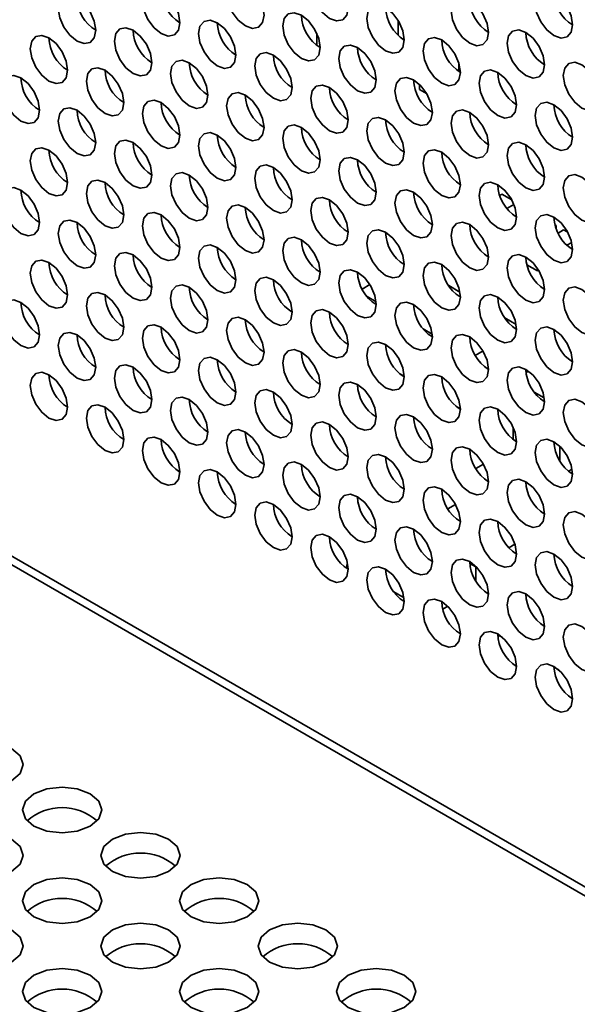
# Model space of a CAD drawing. Header units: millimetres. Extents: x 2 to 1120, y -2 to 861.
# Tile 182 of 226: x 869 to 876, y 692 to 704. Entities that reach past the tile are written whole.
import ezdxf

# ---------------------------------------------------------------- set-up
doc = ezdxf.new("R2010")
doc.units = ezdxf.units.MM

msp = doc.modelspace()

# ---------------------------------------------------------------- linework, layer by layer
at = {"color": 7, "linetype": 'Continuous', "lineweight": 35}
for p, q in [((754.1682, 763.2889), (982.9267, 631.2295)), ((983.0933, 631.246), (754.3348, 763.3054)), ((873.773, 703.7296), (873.773, 703.9165)), ((872.7476, 703.7544), (872.7476, 703.603)), ((874.539, 703.3788), (874.539, 703.273)), ((874.044, 703.0458), (874.044, 703.1081)), ((874.1325, 702.9948), (874.044, 703.0458)), ((875.0811, 701.7258), (875.054, 701.7102)), ((875.0811, 701.7258), (875.2045, 701.6546)), ((875.2321, 701.5953), (875.1449, 701.545)), ((875.7497, 701.3399), (875.7646, 701.3312)), ((875.7646, 701.3312), (875.7538, 701.325)), ((875.7646, 701.3312), (875.7646, 701.2921)), ((875.8589, 701.2768), (875.7888, 701.2363)), ((875.8589, 701.2768), (875.9116, 701.2464)), ((875.9611, 701.1181), (875.9009, 701.0833)), ((875.5289, 700.7597), (875.3961, 700.8364)), ((875.5289, 700.7912), (875.5289, 700.7597)), ((875.5289, 700.7597), (875.5436, 700.7682)), ((873.4161, 700.5875), (873.3192, 700.5316)), ((874.4107, 700.575), (874.5521, 700.4934)), ((873.3813, 700.4372), (873.4952, 700.3715)), ((875.1178, 700.1668), (875.2593, 700.0852)), ((874.0884, 700.029), (874.2023, 699.9633)), ((874.8425, 699.7509), (874.7448, 699.6945)), ((873.8506, 699.4314), (873.7943, 699.4639)), ((875.4161, 699.4969), (875.3852, 699.4791)), ((875.4874, 699.2323), (875.6151, 699.1586)), ((874.5577, 699.0232), (874.5014, 699.0557)), ((875.2225, 698.636), (875.2225, 698.7874)), ((875.8118, 698.5493), (875.8118, 698.364)), ((874.8483, 698.3253), (874.7509, 698.269)), ((875.9193, 698.2361), (875.9661, 698.2631)), ((874.4975, 697.8166), (874.4003, 697.7605)), ((875.2442, 697.3155), (875.1681, 697.2716)), ((874.6765, 697.074), (874.7511, 697.0309)), ((873.1402, 697.049), (873.1248, 697.0579)), ((873.1248, 697.0579), (873.1248, 697.0127)), ((874.7561, 697.0337), (874.7511, 697.0309)), ((874.7511, 697.0309), (874.7511, 696.8533)), ((873.8473, 696.6408), (873.7195, 696.7146)), ((874.3982, 696.5344), (874.3347, 696.4978)), ((875.0294, 696.1757), (875.089, 696.1413)), ((875.0294, 696.1756), (875.0891, 696.1412)), ((875.7365, 695.7675), (875.7961, 695.7331)), ((875.7365, 695.7674), (875.7962, 695.733))]:
    msp.add_line(p, q, dxfattribs=at)
at = {"color": 7, "linetype": 'Continuous', "lineweight": 35, "flags": 128}
for points in [[(873.1436, 704.0777), (873.1257, 704.1922), (873.0746, 704.31), (872.9981, 704.4132), (872.9079, 704.4859), (872.8177, 704.5173), (872.7413, 704.5024), (872.6902, 704.4436), (872.6722, 704.3498), (872.6902, 704.2353), (872.7413, 704.1175), (872.8177, 704.0144), (872.9079, 703.9416), (872.9981, 703.9102), (873.0746, 703.9251), (873.1257, 703.9839), (873.1436, 704.0777)], [(872.083, 703.9823), (872.065, 704.0969), (872.0139, 704.2147), (871.9375, 704.3178), (871.8473, 704.3906), (871.7571, 704.4219), (871.6806, 704.4071), (871.6295, 704.3483), (871.6116, 704.2545), (871.6295, 704.14), (871.6806, 704.0222), (871.7571, 703.919), (871.8473, 703.8462), (871.9375, 703.8149), (872.0139, 703.8297), (872.065, 703.8885), (872.083, 703.9823)], [(871.0223, 703.887), (871.0044, 704.0015), (870.9533, 704.1193), (870.8768, 704.2224), (870.7866, 704.2952), (870.6964, 704.3266), (870.6199, 704.3117), (870.5688, 704.2529), (870.5509, 704.1591), (870.5688, 704.0446), (870.6199, 703.9268), (870.6964, 703.8237), (870.7866, 703.7509), (870.8768, 703.7195), (870.9533, 703.7344), (871.0044, 703.7932), (871.0223, 703.887)], [(875.9721, 703.8602), (875.9541, 703.9747), (875.903, 704.0925), (875.8266, 704.1957), (875.7364, 704.2685), (875.6462, 704.2998), (875.5697, 704.285), (875.5186, 704.2262), (875.5006, 704.1324), (875.5186, 704.0178), (875.5697, 703.9), (875.6462, 703.7969), (875.7364, 703.7241), (875.8266, 703.6928), (875.903, 703.7076), (875.9541, 703.7664), (875.9721, 703.8602)], [(869.9616, 703.7916), (869.9437, 703.9061), (869.8926, 704.0239), (869.8161, 704.1271), (869.7259, 704.1999), (869.6357, 704.2312), (869.5593, 704.2164), (869.5082, 704.1575), (869.4902, 704.0637), (869.5082, 703.9492), (869.5593, 703.8314), (869.6357, 703.7283), (869.7259, 703.6555), (869.8161, 703.6241), (869.8926, 703.639), (869.9437, 703.6978), (869.9616, 703.7916)], [(874.9114, 703.7649), (874.8935, 703.8794), (874.8424, 703.9972), (874.7659, 704.1003), (874.6757, 704.1731), (874.5855, 704.2045), (874.509, 704.1896), (874.4579, 704.1308), (874.44, 704.037), (874.4579, 703.9225), (874.509, 703.8047), (874.5855, 703.7015), (874.6757, 703.6287), (874.7659, 703.5974), (874.8424, 703.6123), (874.8935, 703.6711), (874.9114, 703.7649)], [(873.8507, 703.6695), (873.8328, 703.784), (873.7817, 703.9018), (873.7052, 704.005), (873.615, 704.0777), (873.5248, 704.1091), (873.4484, 704.0942), (873.3973, 704.0354), (873.3793, 703.9416), (873.3973, 703.8271), (873.4484, 703.7093), (873.5248, 703.6062), (873.615, 703.5334), (873.7052, 703.502), (873.7817, 703.5169), (873.8328, 703.5757), (873.8507, 703.6695)], [(871.7294, 703.4788), (871.7115, 703.5933), (871.6604, 703.7111), (871.5839, 703.8142), (871.4937, 703.887), (871.4035, 703.9184), (871.327, 703.9035), (871.2759, 703.8447), (871.258, 703.7509), (871.2759, 703.6364), (871.327, 703.5186), (871.4035, 703.4154), (871.4937, 703.3427), (871.5839, 703.3113), (871.6604, 703.3262), (871.7115, 703.385), (871.7294, 703.4788)], [(872.7901, 703.5741), (872.7721, 703.6886), (872.721, 703.8064), (872.6446, 703.9096), (872.5544, 703.9824), (872.4642, 704.0137), (872.3877, 703.9989), (872.3366, 703.9401), (872.3187, 703.8463), (872.3366, 703.7318), (872.3877, 703.614), (872.4642, 703.5108), (872.5544, 703.438), (872.6446, 703.4067), (872.721, 703.4215), (872.7721, 703.4803), (872.7901, 703.5741)], [(870.6688, 703.3834), (870.6508, 703.4979), (870.5997, 703.6157), (870.5232, 703.7189), (870.4331, 703.7917), (870.3429, 703.823), (870.2664, 703.8082), (870.2153, 703.7493), (870.1973, 703.6555), (870.2153, 703.541), (870.2664, 703.4232), (870.3429, 703.3201), (870.4331, 703.2473), (870.5232, 703.2159), (870.5997, 703.2308), (870.6508, 703.2896), (870.6688, 703.3834)], [(875.6185, 703.3567), (875.6006, 703.4712), (875.5495, 703.589), (875.473, 703.6921), (875.3828, 703.7649), (875.2926, 703.7963), (875.2161, 703.7814), (875.165, 703.7226), (875.1471, 703.6288), (875.165, 703.5143), (875.2161, 703.3965), (875.2926, 703.2933), (875.3828, 703.2205), (875.473, 703.1892), (875.5495, 703.204), (875.6006, 703.2629), (875.6185, 703.3567)], [(869.6081, 703.288), (869.5902, 703.4026), (869.5391, 703.5204), (869.4626, 703.6235), (869.3724, 703.6963), (869.2822, 703.7276), (869.2057, 703.7128), (869.1546, 703.654), (869.1367, 703.5602), (869.1546, 703.4457), (869.2057, 703.3279), (869.2822, 703.2247), (869.3724, 703.1519), (869.4626, 703.1206), (869.5391, 703.1354), (869.5902, 703.1942), (869.6081, 703.288)], [(874.5578, 703.2613), (874.5399, 703.3758), (874.4888, 703.4936), (874.4123, 703.5968), (874.3221, 703.6695), (874.2319, 703.7009), (874.1555, 703.686), (874.1044, 703.6272), (874.0864, 703.5334), (874.1044, 703.4189), (874.1555, 703.3011), (874.2319, 703.198), (874.3221, 703.1252), (874.4123, 703.0938), (874.4888, 703.1087), (874.5399, 703.1675), (874.5578, 703.2613)], [(873.4972, 703.1659), (873.4792, 703.2804), (873.4281, 703.3982), (873.3517, 703.5014), (873.2615, 703.5742), (873.1713, 703.6055), (873.0948, 703.5907), (873.0437, 703.5319), (873.0258, 703.4381), (873.0437, 703.3235), (873.0948, 703.2058), (873.1713, 703.1026), (873.2615, 703.0298), (873.3517, 702.9985), (873.4281, 703.0133), (873.4792, 703.0721), (873.4972, 703.1659)], [(871.3759, 702.9752), (871.3579, 703.0897), (871.3068, 703.2075), (871.2304, 703.3107), (871.1402, 703.3835), (871.05, 703.4148), (870.9735, 703.3999), (870.9224, 703.3411), (870.9045, 703.2473), (870.9224, 703.1328), (870.9735, 703.015), (871.05, 702.9119), (871.1402, 702.8391), (871.2304, 702.8077), (871.3068, 702.8226), (871.3579, 702.8814), (871.3759, 702.9752)], [(872.4365, 703.0706), (872.4186, 703.1851), (872.3675, 703.3029), (872.291, 703.406), (872.2008, 703.4788), (872.1106, 703.5102), (872.0342, 703.4953), (871.9831, 703.4365), (871.9651, 703.3427), (871.9831, 703.2282), (872.0342, 703.1104), (872.1106, 703.0072), (872.2008, 702.9345), (872.291, 702.9031), (872.3675, 702.918), (872.4186, 702.9768), (872.4365, 703.0706)], [(870.3152, 702.8798), (870.2973, 702.9944), (870.2462, 703.1122), (870.1697, 703.2153), (870.0795, 703.2881), (869.9893, 703.3194), (869.9128, 703.3046), (869.8617, 703.2458), (869.8438, 703.152), (869.8617, 703.0375), (869.9128, 702.9197), (869.9893, 702.8165), (870.0795, 702.7437), (870.1697, 702.7124), (870.2462, 702.7272), (870.2973, 702.786), (870.3152, 702.8798)], [(875.2649, 702.8531), (875.247, 702.9676), (875.1959, 703.0854), (875.1194, 703.1885), (875.0292, 703.2613), (874.939, 703.2927), (874.8626, 703.2778), (874.8115, 703.219), (874.7935, 703.1252), (874.8115, 703.0107), (874.8626, 702.8929), (874.939, 702.7898), (875.0292, 702.717), (875.1194, 702.6856), (875.1959, 702.7005), (875.247, 702.7593), (875.2649, 702.8531)], [(876.3256, 702.9484), (876.3077, 703.063), (876.2566, 703.1808), (876.1801, 703.2839), (876.0899, 703.3567), (875.9997, 703.3881), (875.9232, 703.3732), (875.8721, 703.3144), (875.8542, 703.2206), (875.8721, 703.1061), (875.9232, 702.9883), (875.9997, 702.8851), (876.0899, 702.8123), (876.1801, 702.781), (876.2566, 702.7958), (876.3077, 702.8546), (876.3256, 702.9484)], [(869.2545, 702.7845), (869.2366, 702.899), (869.1855, 703.0168), (869.109, 703.1199), (869.0188, 703.1927), (868.9286, 703.2241), (868.8522, 703.2092), (868.8011, 703.1504), (868.7831, 703.0566), (868.8011, 702.9421), (868.8522, 702.8243), (868.9286, 702.7212), (869.0188, 702.6484), (869.109, 702.617), (869.1855, 702.6319), (869.2366, 702.6907), (869.2545, 702.7845)], [(874.2043, 702.7577), (874.1863, 702.8722), (874.1353, 702.99), (874.0588, 703.0932), (873.9686, 703.166), (873.8784, 703.1973), (873.8019, 703.1825), (873.7508, 703.1237), (873.7329, 703.0299), (873.7508, 702.9153), (873.8019, 702.7975), (873.8784, 702.6944), (873.9686, 702.6216), (874.0588, 702.5903), (874.1353, 702.6051), (874.1863, 702.6639), (874.2043, 702.7577)], [(873.1436, 702.6624), (873.1257, 702.7769), (873.0746, 702.8947), (872.9981, 702.9978), (872.9079, 703.0706), (872.8177, 703.102), (872.7413, 703.0871), (872.6902, 703.0283), (872.6722, 702.9345), (872.6902, 702.82), (872.7413, 702.7022), (872.8177, 702.599), (872.9079, 702.5262), (872.9981, 702.4949), (873.0746, 702.5098), (873.1257, 702.5686), (873.1436, 702.6624)], [(871.0223, 702.4716), (871.0044, 702.5862), (870.9533, 702.704), (870.8768, 702.8071), (870.7866, 702.8799), (870.6964, 702.9112), (870.6199, 702.8964), (870.5688, 702.8376), (870.5509, 702.7438), (870.5688, 702.6293), (870.6199, 702.5115), (870.6964, 702.4083), (870.7866, 702.3355), (870.8768, 702.3042), (870.9533, 702.319), (871.0044, 702.3778), (871.0223, 702.4716)], [(872.083, 702.567), (872.065, 702.6815), (872.0139, 702.7993), (871.9375, 702.9025), (871.8473, 702.9752), (871.7571, 703.0066), (871.6806, 702.9917), (871.6295, 702.9329), (871.6116, 702.8391), (871.6295, 702.7246), (871.6806, 702.6068), (871.7571, 702.5037), (871.8473, 702.4309), (871.9375, 702.3995), (872.0139, 702.4144), (872.065, 702.4732), (872.083, 702.567)], [(869.9616, 702.3763), (869.9437, 702.4908), (869.8926, 702.6086), (869.8161, 702.7117), (869.7259, 702.7845), (869.6357, 702.8159), (869.5593, 702.801), (869.5082, 702.7422), (869.4902, 702.6484), (869.5082, 702.5339), (869.5593, 702.4161), (869.6357, 702.313), (869.7259, 702.2402), (869.8161, 702.2088), (869.8926, 702.2237), (869.9437, 702.2825), (869.9616, 702.3763)], [(874.9114, 702.3495), (874.8935, 702.464), (874.8424, 702.5818), (874.7659, 702.685), (874.6757, 702.7578), (874.5855, 702.7891), (874.509, 702.7743), (874.4579, 702.7155), (874.44, 702.6217), (874.4579, 702.5071), (874.509, 702.3893), (874.5855, 702.2862), (874.6757, 702.2134), (874.7659, 702.1821), (874.8424, 702.1969), (874.8935, 702.2557), (874.9114, 702.3495)], [(875.9721, 702.4449), (875.9541, 702.5594), (875.903, 702.6772), (875.8266, 702.7803), (875.7364, 702.8531), (875.6462, 702.8845), (875.5697, 702.8696), (875.5186, 702.8108), (875.5006, 702.717), (875.5186, 702.6025), (875.5697, 702.4847), (875.6462, 702.3816), (875.7364, 702.3088), (875.8266, 702.2774), (875.903, 702.2923), (875.9541, 702.3511), (875.9721, 702.4449)], [(873.8507, 702.2542), (873.8328, 702.3687), (873.7817, 702.4865), (873.7052, 702.5896), (873.615, 702.6624), (873.5248, 702.6938), (873.4484, 702.6789), (873.3973, 702.6201), (873.3793, 702.5263), (873.3973, 702.4118), (873.4484, 702.294), (873.5248, 702.1908), (873.615, 702.118), (873.7052, 702.0867), (873.7817, 702.1016), (873.8328, 702.1604), (873.8507, 702.2542)], [(872.7901, 702.1588), (872.7721, 702.2733), (872.721, 702.3911), (872.6446, 702.4943), (872.5544, 702.567), (872.4642, 702.5984), (872.3877, 702.5835), (872.3366, 702.5247), (872.3187, 702.4309), (872.3366, 702.3164), (872.3877, 702.1986), (872.4642, 702.0955), (872.5544, 702.0227), (872.6446, 701.9913), (872.721, 702.0062), (872.7721, 702.065), (872.7901, 702.1588)], [(870.6688, 701.9681), (870.6508, 702.0826), (870.5997, 702.2004), (870.5232, 702.3035), (870.4331, 702.3763), (870.3429, 702.4077), (870.2664, 702.3928), (870.2153, 702.334), (870.1973, 702.2402), (870.2153, 702.1257), (870.2664, 702.0079), (870.3429, 701.9047), (870.4331, 701.832), (870.5232, 701.8006), (870.5997, 701.8155), (870.6508, 701.8743), (870.6688, 701.9681)], [(871.7294, 702.0634), (871.7115, 702.1779), (871.6604, 702.2957), (871.5839, 702.3989), (871.4937, 702.4717), (871.4035, 702.503), (871.327, 702.4882), (871.2759, 702.4294), (871.258, 702.3356), (871.2759, 702.2211), (871.327, 702.1033), (871.4035, 702.0001), (871.4937, 701.9273), (871.5839, 701.896), (871.6604, 701.9108), (871.7115, 701.9696), (871.7294, 702.0634)], [(869.6081, 701.8727), (869.5902, 701.9872), (869.5391, 702.105), (869.4626, 702.2082), (869.3724, 702.281), (869.2822, 702.3123), (869.2057, 702.2975), (869.1546, 702.2386), (869.1367, 702.1448), (869.1546, 702.0303), (869.2057, 701.9125), (869.2822, 701.8094), (869.3724, 701.7366), (869.4626, 701.7052), (869.5391, 701.7201), (869.5902, 701.7789), (869.6081, 701.8727)], [(874.5578, 701.846), (874.5399, 701.9605), (874.4888, 702.0783), (874.4123, 702.1814), (874.3221, 702.2542), (874.2319, 702.2856), (874.1555, 702.2707), (874.1044, 702.2119), (874.0864, 702.1181), (874.1044, 702.0036), (874.1555, 701.8858), (874.2319, 701.7826), (874.3221, 701.7098), (874.4123, 701.6785), (874.4888, 701.6933), (874.5399, 701.7522), (874.5578, 701.846)], [(875.6185, 701.9413), (875.6006, 702.0558), (875.5495, 702.1736), (875.473, 702.2768), (875.3828, 702.3496), (875.2926, 702.3809), (875.2161, 702.3661), (875.165, 702.3073), (875.1471, 702.2135), (875.165, 702.0989), (875.2161, 701.9811), (875.2926, 701.878), (875.3828, 701.8052), (875.473, 701.7739), (875.5495, 701.7887), (875.6006, 701.8475), (875.6185, 701.9413)], [(873.4972, 701.7506), (873.4792, 701.8651), (873.4281, 701.9829), (873.3517, 702.0861), (873.2615, 702.1588), (873.1713, 702.1902), (873.0948, 702.1753), (873.0437, 702.1165), (873.0258, 702.0227), (873.0437, 701.9082), (873.0948, 701.7904), (873.1713, 701.6873), (873.2615, 701.6145), (873.3517, 701.5831), (873.4281, 701.598), (873.4792, 701.6568), (873.4972, 701.7506)], [(872.4365, 701.6552), (872.4186, 701.7697), (872.3675, 701.8875), (872.291, 701.9907), (872.2008, 702.0635), (872.1106, 702.0948), (872.0342, 702.08), (871.9831, 702.0212), (871.9651, 701.9274), (871.9831, 701.8128), (872.0342, 701.6951), (872.1106, 701.5919), (872.2008, 701.5191), (872.291, 701.4878), (872.3675, 701.5026), (872.4186, 701.5614), (872.4365, 701.6552)], [(871.3759, 701.5599), (871.3579, 701.6744), (871.3068, 701.7922), (871.2304, 701.8953), (871.1402, 701.9681), (871.05, 701.9995), (870.9735, 701.9846), (870.9224, 701.9258), (870.9045, 701.832), (870.9224, 701.7175), (870.9735, 701.5997), (871.05, 701.4965), (871.1402, 701.4238), (871.2304, 701.3924), (871.3068, 701.4073), (871.3579, 701.4661), (871.3759, 701.5599)], [(876.3256, 701.5331), (876.3077, 701.6476), (876.2566, 701.7654), (876.1801, 701.8686), (876.0899, 701.9414), (875.9997, 701.9727), (875.9232, 701.9579), (875.8721, 701.899), (875.8542, 701.8052), (875.8721, 701.6907), (875.9232, 701.5729), (875.9997, 701.4698), (876.0899, 701.397), (876.1801, 701.3656), (876.2566, 701.3805), (876.3077, 701.4393), (876.3256, 701.5331)], [(869.2545, 701.3691), (869.2366, 701.4837), (869.1855, 701.6015), (869.109, 701.7046), (869.0188, 701.7774), (868.9286, 701.8087), (868.8522, 701.7939), (868.8011, 701.7351), (868.7831, 701.6413), (868.8011, 701.5268), (868.8522, 701.409), (868.9286, 701.3058), (869.0188, 701.233), (869.109, 701.2017), (869.1855, 701.2165), (869.2366, 701.2753), (869.2545, 701.3691)], [(870.3152, 701.4645), (870.2973, 701.579), (870.2462, 701.6968), (870.1697, 701.8), (870.0795, 701.8728), (869.9893, 701.9041), (869.9128, 701.8892), (869.8617, 701.8304), (869.8438, 701.7366), (869.8617, 701.6221), (869.9128, 701.5043), (869.9893, 701.4012), (870.0795, 701.3284), (870.1697, 701.297), (870.2462, 701.3119), (870.2973, 701.3707), (870.3152, 701.4645)], [(875.2649, 701.4377), (875.247, 701.5523), (875.1959, 701.6701), (875.1194, 701.7732), (875.0292, 701.846), (874.939, 701.8774), (874.8626, 701.8625), (874.8115, 701.8037), (874.7935, 701.7099), (874.8115, 701.5954), (874.8626, 701.4776), (874.939, 701.3744), (875.0292, 701.3016), (875.1194, 701.2703), (875.1959, 701.2851), (875.247, 701.3439), (875.2649, 701.4377)], [(873.1436, 701.247), (873.1257, 701.3615), (873.0746, 701.4793), (872.9981, 701.5825), (872.9079, 701.6553), (872.8177, 701.6866), (872.7413, 701.6718), (872.6902, 701.613), (872.6722, 701.5192), (872.6902, 701.4046), (872.7413, 701.2868), (872.8177, 701.1837), (872.9079, 701.1109), (872.9981, 701.0796), (873.0746, 701.0944), (873.1257, 701.1532), (873.1436, 701.247)], [(874.2043, 701.3424), (874.1863, 701.4569), (874.1353, 701.5747), (874.0588, 701.6778), (873.9686, 701.7506), (873.8784, 701.782), (873.8019, 701.7671), (873.7508, 701.7083), (873.7329, 701.6145), (873.7508, 701.5), (873.8019, 701.3822), (873.8784, 701.2791), (873.9686, 701.2063), (874.0588, 701.1749), (874.1353, 701.1898), (874.1863, 701.2486), (874.2043, 701.3424)], [(872.083, 701.1517), (872.065, 701.2662), (872.0139, 701.384), (871.9375, 701.4871), (871.8473, 701.5599), (871.7571, 701.5913), (871.6806, 701.5764), (871.6295, 701.5176), (871.6116, 701.4238), (871.6295, 701.3093), (871.6806, 701.1915), (871.7571, 701.0883), (871.8473, 701.0155), (871.9375, 700.9842), (872.0139, 700.9991), (872.065, 701.0579), (872.083, 701.1517)], [(871.0223, 701.0563), (871.0044, 701.1708), (870.9533, 701.2886), (870.8768, 701.3918), (870.7866, 701.4645), (870.6964, 701.4959), (870.6199, 701.481), (870.5688, 701.4222), (870.5509, 701.3284), (870.5688, 701.2139), (870.6199, 701.0961), (870.6964, 700.993), (870.7866, 700.9202), (870.8768, 700.8888), (870.9533, 700.9037), (871.0044, 700.9625), (871.0223, 701.0563)], [(875.9721, 701.0295), (875.9541, 701.1441), (875.903, 701.2619), (875.8266, 701.365), (875.7364, 701.4378), (875.6462, 701.4691), (875.5697, 701.4543), (875.5186, 701.3955), (875.5006, 701.3017), (875.5186, 701.1872), (875.5697, 701.0694), (875.6462, 700.9662), (875.7364, 700.8934), (875.8266, 700.8621), (875.903, 700.8769), (875.9541, 700.9357), (875.9721, 701.0295)], [(869.9616, 700.9609), (869.9437, 701.0755), (869.8926, 701.1933), (869.8161, 701.2964), (869.7259, 701.3692), (869.6357, 701.4005), (869.5593, 701.3857), (869.5082, 701.3269), (869.4902, 701.2331), (869.5082, 701.1186), (869.5593, 701.0008), (869.6357, 700.8976), (869.7259, 700.8248), (869.8161, 700.7935), (869.8926, 700.8083), (869.9437, 700.8671), (869.9616, 700.9609)], [(874.9114, 700.9342), (874.8935, 701.0487), (874.8424, 701.1665), (874.7659, 701.2696), (874.6757, 701.3424), (874.5855, 701.3738), (874.509, 701.3589), (874.4579, 701.3001), (874.44, 701.2063), (874.4579, 701.0918), (874.509, 700.974), (874.5855, 700.8709), (874.6757, 700.7981), (874.7659, 700.7667), (874.8424, 700.7816), (874.8935, 700.8404), (874.9114, 700.9342)], [(872.7901, 700.7435), (872.7721, 700.858), (872.721, 700.9758), (872.6446, 701.0789), (872.5544, 701.1517), (872.4642, 701.1831), (872.3877, 701.1682), (872.3366, 701.1094), (872.3187, 701.0156), (872.3366, 700.9011), (872.3877, 700.7833), (872.4642, 700.6801), (872.5544, 700.6073), (872.6446, 700.576), (872.721, 700.5909), (872.7721, 700.6497), (872.7901, 700.7435)], [(873.8507, 700.8388), (873.8328, 700.9533), (873.7817, 701.0711), (873.7052, 701.1743), (873.615, 701.2471), (873.5248, 701.2784), (873.4484, 701.2636), (873.3973, 701.2048), (873.3793, 701.111), (873.3973, 700.9964), (873.4484, 700.8786), (873.5248, 700.7755), (873.615, 700.7027), (873.7052, 700.6714), (873.7817, 700.6862), (873.8328, 700.745), (873.8507, 700.8388)], [(871.7294, 700.6481), (871.7115, 700.7626), (871.6604, 700.8804), (871.5839, 700.9836), (871.4937, 701.0563), (871.4035, 701.0877), (871.327, 701.0728), (871.2759, 701.014), (871.258, 700.9202), (871.2759, 700.8057), (871.327, 700.6879), (871.4035, 700.5848), (871.4937, 700.512), (871.5839, 700.4806), (871.6604, 700.4955), (871.7115, 700.5543), (871.7294, 700.6481)], [(870.6688, 700.5527), (870.6508, 700.6672), (870.5997, 700.785), (870.5232, 700.8882), (870.4331, 700.961), (870.3429, 700.9923), (870.2664, 700.9775), (870.2153, 700.9187), (870.1973, 700.8249), (870.2153, 700.7104), (870.2664, 700.5926), (870.3429, 700.4894), (870.4331, 700.4166), (870.5232, 700.3853), (870.5997, 700.4001), (870.6508, 700.4589), (870.6688, 700.5527)], [(875.6185, 700.526), (875.6006, 700.6405), (875.5495, 700.7583), (875.473, 700.8614), (875.3828, 700.9342), (875.2926, 700.9656), (875.2161, 700.9507), (875.165, 700.8919), (875.1471, 700.7981), (875.165, 700.6836), (875.2161, 700.5658), (875.2926, 700.4627), (875.3828, 700.3899), (875.473, 700.3585), (875.5495, 700.3734), (875.6006, 700.4322), (875.6185, 700.526)], [(869.6081, 700.4574), (869.5902, 700.5719), (869.5391, 700.6897), (869.4626, 700.7928), (869.3724, 700.8656), (869.2822, 700.897), (869.2057, 700.8821), (869.1546, 700.8233), (869.1367, 700.7295), (869.1546, 700.615), (869.2057, 700.4972), (869.2822, 700.394), (869.3724, 700.3213), (869.4626, 700.2899), (869.5391, 700.3048), (869.5902, 700.3636), (869.6081, 700.4574)], [(874.5578, 700.4306), (874.5399, 700.5451), (874.4888, 700.6629), (874.4123, 700.7661), (874.3221, 700.8389), (874.2319, 700.8702), (874.1555, 700.8554), (874.1044, 700.7966), (874.0864, 700.7028), (874.1044, 700.5882), (874.1555, 700.4704), (874.2319, 700.3673), (874.3221, 700.2945), (874.4123, 700.2632), (874.4888, 700.278), (874.5399, 700.3368), (874.5578, 700.4306)], [(872.4365, 700.2399), (872.4186, 700.3544), (872.3675, 700.4722), (872.291, 700.5754), (872.2008, 700.6481), (872.1106, 700.6795), (872.0342, 700.6646), (871.9831, 700.6058), (871.9651, 700.512), (871.9831, 700.3975), (872.0342, 700.2797), (872.1106, 700.1766), (872.2008, 700.1038), (872.291, 700.0724), (872.3675, 700.0873), (872.4186, 700.1461), (872.4365, 700.2399)], [(873.4972, 700.3353), (873.4792, 700.4498), (873.4281, 700.5676), (873.3517, 700.6707), (873.2615, 700.7435), (873.1713, 700.7749), (873.0948, 700.76), (873.0437, 700.7012), (873.0258, 700.6074), (873.0437, 700.4929), (873.0948, 700.3751), (873.1713, 700.2719), (873.2615, 700.1991), (873.3517, 700.1678), (873.4281, 700.1826), (873.4792, 700.2415), (873.4972, 700.3353)], [(871.3759, 700.1445), (871.3579, 700.259), (871.3068, 700.3768), (871.2304, 700.48), (871.1402, 700.5528), (871.05, 700.5841), (870.9735, 700.5693), (870.9224, 700.5105), (870.9045, 700.4167), (870.9224, 700.3021), (870.9735, 700.1844), (871.05, 700.0812), (871.1402, 700.0084), (871.2304, 699.9771), (871.3068, 699.9919), (871.3579, 700.0507), (871.3759, 700.1445)], [(876.3256, 700.1178), (876.3077, 700.2323), (876.2566, 700.3501), (876.1801, 700.4532), (876.0899, 700.526), (875.9997, 700.5574), (875.9232, 700.5425), (875.8721, 700.4837), (875.8542, 700.3899), (875.8721, 700.2754), (875.9232, 700.1576), (875.9997, 700.0545), (876.0899, 699.9817), (876.1801, 699.9503), (876.2566, 699.9652), (876.3077, 700.024), (876.3256, 700.1178)], [(870.3152, 700.0492), (870.2973, 700.1637), (870.2462, 700.2815), (870.1697, 700.3846), (870.0795, 700.4574), (869.9893, 700.4888), (869.9128, 700.4739), (869.8617, 700.4151), (869.8438, 700.3213), (869.8617, 700.2068), (869.9128, 700.089), (869.9893, 699.9858), (870.0795, 699.9131), (870.1697, 699.8817), (870.2462, 699.8966), (870.2973, 699.9554), (870.3152, 700.0492)], [(875.2649, 700.0224), (875.247, 700.1369), (875.1959, 700.2547), (875.1194, 700.3579), (875.0292, 700.4307), (874.939, 700.462), (874.8626, 700.4472), (874.8115, 700.3883), (874.7935, 700.2945), (874.8115, 700.18), (874.8626, 700.0622), (874.939, 699.9591), (875.0292, 699.8863), (875.1194, 699.8549), (875.1959, 699.8698), (875.247, 699.9286), (875.2649, 700.0224)], [(869.2545, 699.9538), (869.2366, 700.0683), (869.1855, 700.1861), (869.109, 700.2893), (869.0188, 700.3621), (868.9286, 700.3934), (868.8522, 700.3785), (868.8011, 700.3197), (868.7831, 700.2259), (868.8011, 700.1114), (868.8522, 699.9936), (868.9286, 699.8905), (869.0188, 699.8177), (869.109, 699.7863), (869.1855, 699.8012), (869.2366, 699.86), (869.2545, 699.9538)], [(874.2043, 699.927), (874.1863, 700.0416), (874.1353, 700.1594), (874.0588, 700.2625), (873.9686, 700.3353), (873.8784, 700.3667), (873.8019, 700.3518), (873.7508, 700.293), (873.7329, 700.1992), (873.7508, 700.0847), (873.8019, 699.9669), (873.8784, 699.8637), (873.9686, 699.7909), (874.0588, 699.7596), (874.1353, 699.7744), (874.1863, 699.8332), (874.2043, 699.927)], [(872.083, 699.7363), (872.065, 699.8508), (872.0139, 699.9686), (871.9375, 700.0718), (871.8473, 700.1446), (871.7571, 700.1759), (871.6806, 700.1611), (871.6295, 700.1023), (871.6116, 700.0085), (871.6295, 699.8939), (871.6806, 699.7761), (871.7571, 699.673), (871.8473, 699.6002), (871.9375, 699.5689), (872.0139, 699.5837), (872.065, 699.6425), (872.083, 699.7363)], [(873.1436, 699.8317), (873.1257, 699.9462), (873.0746, 700.064), (872.9981, 700.1671), (872.9079, 700.2399), (872.8177, 700.2713), (872.7413, 700.2564), (872.6902, 700.1976), (872.6722, 700.1038), (872.6902, 699.9893), (872.7413, 699.8715), (872.8177, 699.7684), (872.9079, 699.6956), (872.9981, 699.6642), (873.0746, 699.6791), (873.1257, 699.7379), (873.1436, 699.8317)], [(871.0223, 699.641), (871.0044, 699.7555), (870.9533, 699.8733), (870.8768, 699.9764), (870.7866, 700.0492), (870.6964, 700.0806), (870.6199, 700.0657), (870.5688, 700.0069), (870.5509, 699.9131), (870.5688, 699.7986), (870.6199, 699.6808), (870.6964, 699.5776), (870.7866, 699.5048), (870.8768, 699.4735), (870.9533, 699.4884), (871.0044, 699.5472), (871.0223, 699.641)], [(875.9721, 699.6142), (875.9541, 699.7287), (875.903, 699.8465), (875.8266, 699.9497), (875.7364, 700.0225), (875.6462, 700.0538), (875.5697, 700.039), (875.5186, 699.9801), (875.5006, 699.8863), (875.5186, 699.7718), (875.5697, 699.654), (875.6462, 699.5509), (875.7364, 699.4781), (875.8266, 699.4467), (875.903, 699.4616), (875.9541, 699.5204), (875.9721, 699.6142)], [(869.9616, 699.5456), (869.9437, 699.6601), (869.8926, 699.7779), (869.8161, 699.8811), (869.7259, 699.9538), (869.6357, 699.9852), (869.5593, 699.9703), (869.5082, 699.9115), (869.4902, 699.8177), (869.5082, 699.7032), (869.5593, 699.5854), (869.6357, 699.4823), (869.7259, 699.4095), (869.8161, 699.3781), (869.8926, 699.393), (869.9437, 699.4518), (869.9616, 699.5456)], [(874.9114, 699.5188), (874.8935, 699.6334), (874.8424, 699.7512), (874.7659, 699.8543), (874.6757, 699.9271), (874.5855, 699.9584), (874.509, 699.9436), (874.4579, 699.8848), (874.44, 699.791), (874.4579, 699.6765), (874.509, 699.5587), (874.5855, 699.4555), (874.6757, 699.3827), (874.7659, 699.3514), (874.8424, 699.3662), (874.8935, 699.425), (874.9114, 699.5188)], [(873.8507, 699.4235), (873.8328, 699.538), (873.7817, 699.6558), (873.7052, 699.7589), (873.615, 699.8317), (873.5248, 699.8631), (873.4484, 699.8482), (873.3973, 699.7894), (873.3793, 699.6956), (873.3973, 699.5811), (873.4484, 699.4633), (873.5248, 699.3602), (873.615, 699.2874), (873.7052, 699.256), (873.7817, 699.2709), (873.8328, 699.3297), (873.8507, 699.4235)], [(872.7901, 699.3281), (872.7721, 699.4426), (872.721, 699.5604), (872.6446, 699.6636), (872.5544, 699.7364), (872.4642, 699.7677), (872.3877, 699.7529), (872.3366, 699.6941), (872.3187, 699.6003), (872.3366, 699.4857), (872.3877, 699.3679), (872.4642, 699.2648), (872.5544, 699.192), (872.6446, 699.1607), (872.721, 699.1755), (872.7721, 699.2343), (872.7901, 699.3281)], [(870.6688, 699.1374), (870.6508, 699.2519), (870.5997, 699.3697), (870.5232, 699.4729), (870.4331, 699.5456), (870.3429, 699.577), (870.2664, 699.5621), (870.2153, 699.5033), (870.1973, 699.4095), (870.2153, 699.295), (870.2664, 699.1772), (870.3429, 699.0741), (870.4331, 699.0013), (870.5232, 698.9699), (870.5997, 698.9848), (870.6508, 699.0436), (870.6688, 699.1374)], [(871.7294, 699.2328), (871.7115, 699.3473), (871.6604, 699.4651), (871.5839, 699.5682), (871.4937, 699.641), (871.4035, 699.6724), (871.327, 699.6575), (871.2759, 699.5987), (871.258, 699.5049), (871.2759, 699.3904), (871.327, 699.2726), (871.4035, 699.1694), (871.4937, 699.0966), (871.5839, 699.0653), (871.6604, 699.0802), (871.7115, 699.139), (871.7294, 699.2328)], [(869.6081, 699.042), (869.5902, 699.1565), (869.5391, 699.2743), (869.4626, 699.3775), (869.3724, 699.4503), (869.2822, 699.4816), (869.2057, 699.4668), (869.1546, 699.408), (869.1367, 699.3142), (869.1546, 699.1997), (869.2057, 699.0819), (869.2822, 698.9787), (869.3724, 698.9059), (869.4626, 698.8746), (869.5391, 698.8894), (869.5902, 698.9482), (869.6081, 699.042)], [(874.5578, 699.0153), (874.5399, 699.1298), (874.4888, 699.2476), (874.4123, 699.3507), (874.3221, 699.4235), (874.2319, 699.4549), (874.1555, 699.44), (874.1044, 699.3812), (874.0864, 699.2874), (874.1044, 699.1729), (874.1555, 699.0551), (874.2319, 698.952), (874.3221, 698.8792), (874.4123, 698.8478), (874.4888, 698.8627), (874.5399, 698.9215), (874.5578, 699.0153)], [(875.6185, 699.1106), (875.6006, 699.2252), (875.5495, 699.343), (875.473, 699.4461), (875.3828, 699.5189), (875.2926, 699.5502), (875.2161, 699.5354), (875.165, 699.4766), (875.1471, 699.3828), (875.165, 699.2683), (875.2161, 699.1505), (875.2926, 699.0473), (875.3828, 698.9745), (875.473, 698.9432), (875.5495, 698.958), (875.6006, 699.0168), (875.6185, 699.1106)], [(873.4972, 698.9199), (873.4792, 699.0344), (873.4281, 699.1522), (873.3517, 699.2554), (873.2615, 699.3282), (873.1713, 699.3595), (873.0948, 699.3447), (873.0437, 699.2859), (873.0258, 699.1921), (873.0437, 699.0775), (873.0948, 698.9597), (873.1713, 698.8566), (873.2615, 698.7838), (873.3517, 698.7525), (873.4281, 698.7673), (873.4792, 698.8261), (873.4972, 698.9199)], [(872.4365, 698.8246), (872.4186, 698.9391), (872.3675, 699.0569), (872.291, 699.16), (872.2008, 699.2328), (872.1106, 699.2642), (872.0342, 699.2493), (871.9831, 699.1905), (871.9651, 699.0967), (871.9831, 698.9822), (872.0342, 698.8644), (872.1106, 698.7612), (872.2008, 698.6884), (872.291, 698.6571), (872.3675, 698.6719), (872.4186, 698.7308), (872.4365, 698.8246)], [(870.3152, 698.6338), (870.2973, 698.7483), (870.2462, 698.8661), (870.1697, 698.9693), (870.0795, 699.0421), (869.9893, 699.0734), (869.9128, 699.0586), (869.8617, 698.9998), (869.8438, 698.906), (869.8617, 698.7914), (869.9128, 698.6737), (869.9893, 698.5705), (870.0795, 698.4977), (870.1697, 698.4664), (870.2462, 698.4812), (870.2973, 698.54), (870.3152, 698.6338)], [(871.3759, 698.7292), (871.3579, 698.8437), (871.3068, 698.9615), (871.2304, 699.0647), (871.1402, 699.1374), (871.05, 699.1688), (870.9735, 699.1539), (870.9224, 699.0951), (870.9045, 699.0013), (870.9224, 698.8868), (870.9735, 698.769), (871.05, 698.6659), (871.1402, 698.5931), (871.2304, 698.5617), (871.3068, 698.5766), (871.3579, 698.6354), (871.3759, 698.7292)], [(876.3256, 698.7024), (876.3077, 698.817), (876.2566, 698.9348), (876.1801, 699.0379), (876.0899, 699.1107), (875.9997, 699.142), (875.9232, 699.1272), (875.8721, 699.0684), (875.8542, 698.9746), (875.8721, 698.8601), (875.9232, 698.7423), (875.9997, 698.6391), (876.0899, 698.5663), (876.1801, 698.535), (876.2566, 698.5498), (876.3077, 698.6086), (876.3256, 698.7024)], [(874.2043, 698.5117), (874.1863, 698.6262), (874.1353, 698.744), (874.0588, 698.8472), (873.9686, 698.92), (873.8784, 698.9513), (873.8019, 698.9365), (873.7508, 698.8776), (873.7329, 698.7838), (873.7508, 698.6693), (873.8019, 698.5515), (873.8784, 698.4484), (873.9686, 698.3756), (874.0588, 698.3442), (874.1353, 698.3591), (874.1863, 698.4179), (874.2043, 698.5117)], [(875.2649, 698.6071), (875.247, 698.7216), (875.1959, 698.8394), (875.1194, 698.9425), (875.0292, 699.0153), (874.939, 699.0467), (874.8626, 699.0318), (874.8115, 698.973), (874.7935, 698.8792), (874.8115, 698.7647), (874.8626, 698.6469), (874.939, 698.5438), (875.0292, 698.471), (875.1194, 698.4396), (875.1959, 698.4545), (875.247, 698.5133), (875.2649, 698.6071)], [(873.1436, 698.4163), (873.1257, 698.5309), (873.0746, 698.6487), (872.9981, 698.7518), (872.9079, 698.8246), (872.8177, 698.856), (872.7413, 698.8411), (872.6902, 698.7823), (872.6722, 698.6885), (872.6902, 698.574), (872.7413, 698.4562), (872.8177, 698.353), (872.9079, 698.2802), (872.9981, 698.2489), (873.0746, 698.2637), (873.1257, 698.3225), (873.1436, 698.4163)], [(872.083, 698.321), (872.065, 698.4355), (872.0139, 698.5533), (871.9375, 698.6564), (871.8473, 698.7292), (871.7571, 698.7606), (871.6806, 698.7457), (871.6295, 698.6869), (871.6116, 698.5931), (871.6295, 698.4786), (871.6806, 698.3608), (871.7571, 698.2577), (871.8473, 698.1849), (871.9375, 698.1535), (872.0139, 698.1684), (872.065, 698.2272), (872.083, 698.321)], [(871.0223, 698.2256), (871.0044, 698.3401), (870.9533, 698.4579), (870.8768, 698.5611), (870.7866, 698.6339), (870.6964, 698.6652), (870.6199, 698.6504), (870.5688, 698.5916), (870.5509, 698.4978), (870.5688, 698.3832), (870.6199, 698.2654), (870.6964, 698.1623), (870.7866, 698.0895), (870.8768, 698.0582), (870.9533, 698.073), (871.0044, 698.1318), (871.0223, 698.2256)], [(875.9721, 698.1989), (875.9541, 698.3134), (875.903, 698.4312), (875.8266, 698.5343), (875.7364, 698.6071), (875.6462, 698.6385), (875.5697, 698.6236), (875.5186, 698.5648), (875.5006, 698.471), (875.5186, 698.3565), (875.5697, 698.2387), (875.6462, 698.1355), (875.7364, 698.0628), (875.8266, 698.0314), (875.903, 698.0463), (875.9541, 698.1051), (875.9721, 698.1989)], [(873.8507, 698.0081), (873.8328, 698.1227), (873.7817, 698.2405), (873.7052, 698.3436), (873.615, 698.4164), (873.5248, 698.4477), (873.4484, 698.4329), (873.3973, 698.3741), (873.3793, 698.2803), (873.3973, 698.1658), (873.4484, 698.048), (873.5248, 697.9448), (873.615, 697.872), (873.7052, 697.8407), (873.7817, 697.8555), (873.8328, 697.9143), (873.8507, 698.0081)], [(874.9114, 698.1035), (874.8935, 698.218), (874.8424, 698.3358), (874.7659, 698.439), (874.6757, 698.5118), (874.5855, 698.5431), (874.509, 698.5283), (874.4579, 698.4694), (874.44, 698.3756), (874.4579, 698.2611), (874.509, 698.1433), (874.5855, 698.0402), (874.6757, 697.9674), (874.7659, 697.936), (874.8424, 697.9509), (874.8935, 698.0097), (874.9114, 698.1035)], [(872.7901, 697.9128), (872.7721, 698.0273), (872.721, 698.1451), (872.6446, 698.2482), (872.5544, 698.321), (872.4642, 698.3524), (872.3877, 698.3375), (872.3366, 698.2787), (872.3187, 698.1849), (872.3366, 698.0704), (872.3877, 697.9526), (872.4642, 697.8495), (872.5544, 697.7767), (872.6446, 697.7453), (872.721, 697.7602), (872.7721, 697.819), (872.7901, 697.9128)], [(871.7294, 697.8174), (871.7115, 697.9319), (871.6604, 698.0497), (871.5839, 698.1529), (871.4937, 698.2257), (871.4035, 698.257), (871.327, 698.2422), (871.2759, 698.1834), (871.258, 698.0896), (871.2759, 697.975), (871.327, 697.8572), (871.4035, 697.7541), (871.4937, 697.6813), (871.5839, 697.65), (871.6604, 697.6648), (871.7115, 697.7236), (871.7294, 697.8174)], [(875.6185, 697.6953), (875.6006, 697.8098), (875.5495, 697.9276), (875.473, 698.0308), (875.3828, 698.1036), (875.2926, 698.1349), (875.2161, 698.12), (875.165, 698.0612), (875.1471, 697.9674), (875.165, 697.8529), (875.2161, 697.7351), (875.2926, 697.632), (875.3828, 697.5592), (875.473, 697.5278), (875.5495, 697.5427), (875.6006, 697.6015), (875.6185, 697.6953)], [(873.4972, 697.5046), (873.4792, 697.6191), (873.4281, 697.7369), (873.3517, 697.84), (873.2615, 697.9128), (873.1713, 697.9442), (873.0948, 697.9293), (873.0437, 697.8705), (873.0258, 697.7767), (873.0437, 697.6622), (873.0948, 697.5444), (873.1713, 697.4413), (873.2615, 697.3685), (873.3517, 697.3371), (873.4281, 697.352), (873.4792, 697.4108), (873.4972, 697.5046)], [(874.5578, 697.5999), (874.5399, 697.7145), (874.4888, 697.8323), (874.4123, 697.9354), (874.3221, 698.0082), (874.2319, 698.0395), (874.1555, 698.0247), (874.1044, 697.9659), (874.0864, 697.8721), (874.1044, 697.7576), (874.1555, 697.6398), (874.2319, 697.5366), (874.3221, 697.4638), (874.4123, 697.4325), (874.4888, 697.4473), (874.5399, 697.5061), (874.5578, 697.5999)], [(872.4365, 697.4092), (872.4186, 697.5237), (872.3675, 697.6415), (872.291, 697.7447), (872.2008, 697.8175), (872.1106, 697.8488), (872.0342, 697.834), (871.9831, 697.7752), (871.9651, 697.6814), (871.9831, 697.5668), (872.0342, 697.449), (872.1106, 697.3459), (872.2008, 697.2731), (872.291, 697.2418), (872.3675, 697.2566), (872.4186, 697.3154), (872.4365, 697.4092)], [(876.3256, 697.2871), (876.3077, 697.4016), (876.2566, 697.5194), (876.1801, 697.6226), (876.0899, 697.6953), (875.9997, 697.7267), (875.9232, 697.7118), (875.8721, 697.653), (875.8542, 697.5592), (875.8721, 697.4447), (875.9232, 697.3269), (875.9997, 697.2238), (876.0899, 697.151), (876.1801, 697.1196), (876.2566, 697.1345), (876.3077, 697.1933), (876.3256, 697.2871)], [(875.2649, 697.1917), (875.247, 697.3063), (875.1959, 697.4241), (875.1194, 697.5272), (875.0292, 697.6), (874.939, 697.6313), (874.8626, 697.6165), (874.8115, 697.5577), (874.7935, 697.4639), (874.8115, 697.3494), (874.8626, 697.2316), (874.939, 697.1284), (875.0292, 697.0556), (875.1194, 697.0243), (875.1959, 697.0391), (875.247, 697.0979), (875.2649, 697.1917)], [(874.2043, 697.0964), (874.1863, 697.2109), (874.1353, 697.3287), (874.0588, 697.4318), (873.9686, 697.5046), (873.8784, 697.536), (873.8019, 697.5211), (873.7508, 697.4623), (873.7329, 697.3685), (873.7508, 697.254), (873.8019, 697.1362), (873.8784, 697.0331), (873.9686, 696.9603), (874.0588, 696.9289), (874.1353, 696.9438), (874.1863, 697.0026), (874.2043, 697.0964)], [(873.1436, 697.001), (873.1257, 697.1155), (873.0746, 697.2333), (872.9981, 697.3365), (872.9079, 697.4093), (872.8177, 697.4406), (872.7413, 697.4258), (872.6902, 697.3669), (872.6722, 697.2731), (872.6902, 697.1586), (872.7413, 697.0408), (872.8177, 696.9377), (872.9079, 696.8649), (872.9981, 696.8335), (873.0746, 696.8484), (873.1257, 696.9072), (873.1436, 697.001)], [(875.9721, 696.7835), (875.9541, 696.8981), (875.903, 697.0158), (875.8266, 697.119), (875.7364, 697.1918), (875.6462, 697.2231), (875.5697, 697.2083), (875.5186, 697.1495), (875.5006, 697.0557), (875.5186, 696.9412), (875.5697, 696.8234), (875.6462, 696.7202), (875.7364, 696.6474), (875.8266, 696.6161), (875.903, 696.6309), (875.9541, 696.6897), (875.9721, 696.7835)], [(874.9114, 696.6882), (874.8935, 696.8027), (874.8424, 696.9205), (874.7659, 697.0236), (874.6757, 697.0964), (874.5855, 697.1278), (874.509, 697.1129), (874.4579, 697.0541), (874.44, 696.9603), (874.4579, 696.8458), (874.509, 696.728), (874.5855, 696.6248), (874.6757, 696.5521), (874.7659, 696.5207), (874.8424, 696.5356), (874.8935, 696.5944), (874.9114, 696.6882)], [(873.8507, 696.5928), (873.8328, 696.7073), (873.7817, 696.8251), (873.7052, 696.9283), (873.615, 697.0011), (873.5248, 697.0324), (873.4484, 697.0176), (873.3973, 696.9587), (873.3793, 696.8649), (873.3973, 696.7504), (873.4484, 696.6326), (873.5248, 696.5295), (873.615, 696.4567), (873.7052, 696.4253), (873.7817, 696.4402), (873.8328, 696.499), (873.8507, 696.5928)], [(875.6185, 696.28), (875.6006, 696.3945), (875.5495, 696.5123), (875.473, 696.6154), (875.3828, 696.6882), (875.2926, 696.7196), (875.2161, 696.7047), (875.165, 696.6459), (875.1471, 696.5521), (875.165, 696.4376), (875.2161, 696.3198), (875.2926, 696.2166), (875.3828, 696.1439), (875.473, 696.1125), (875.5495, 696.1274), (875.6006, 696.1862), (875.6185, 696.28)], [(874.5578, 696.1846), (874.5399, 696.2991), (874.4888, 696.4169), (874.4123, 696.5201), (874.3221, 696.5929), (874.2319, 696.6242), (874.1555, 696.6093), (874.1044, 696.5505), (874.0864, 696.4567), (874.1044, 696.3422), (874.1555, 696.2244), (874.2319, 696.1213), (874.3221, 696.0485), (874.4123, 696.0171), (874.4888, 696.032), (874.5399, 696.0908), (874.5578, 696.1846)], [(875.2649, 695.7764), (875.247, 695.8909), (875.1959, 696.0087), (875.1194, 696.1119), (875.0292, 696.1846), (874.939, 696.216), (874.8626, 696.2011), (874.8115, 696.1423), (874.7935, 696.0485), (874.8115, 695.934), (874.8626, 695.8162), (874.939, 695.7131), (875.0292, 695.6403), (875.1194, 695.6089), (875.1959, 695.6238), (875.247, 695.6826), (875.2649, 695.7764)], [(876.3256, 695.8718), (876.3077, 695.9863), (876.2566, 696.1041), (876.1801, 696.2072), (876.0899, 696.28), (875.9997, 696.3114), (875.9232, 696.2965), (875.8721, 696.2377), (875.8542, 696.1439), (875.8721, 696.0294), (875.9232, 695.9116), (875.9997, 695.8084), (876.0899, 695.7357), (876.1801, 695.7043), (876.2566, 695.7192), (876.3077, 695.778), (876.3256, 695.8718)], [(875.9721, 695.3682), (875.9541, 695.4827), (875.903, 695.6005), (875.8266, 695.7037), (875.7364, 695.7764), (875.6462, 695.8078), (875.5697, 695.7929), (875.5186, 695.7341), (875.5006, 695.6403), (875.5186, 695.5258), (875.5697, 695.408), (875.6462, 695.3049), (875.7364, 695.2321), (875.8266, 695.2007), (875.903, 695.2156), (875.9541, 695.2744), (875.9721, 695.3682)], [(868.1939, 694.7419), (868.0855, 694.6483), (868.0474, 694.5378), (868.0855, 694.4274), (868.1939, 694.3337), (868.3561, 694.2712), (868.5474, 694.2492), (868.7388, 694.2712), (868.901, 694.3337), (869.0094, 694.4274), (869.0474, 694.5378), (869.0094, 694.6483), (868.901, 694.7419), (868.7388, 694.8045), (868.5474, 694.8265), (868.3561, 694.8045), (868.1939, 694.7419)], [(869.1838, 694.1705), (869.0754, 694.0768), (869.0374, 693.9664), (869.0754, 693.8559), (869.1838, 693.7622), (869.346, 693.6997), (869.5374, 693.6777), (869.7287, 693.6997), (869.8909, 693.7622), (869.9993, 693.8559), (870.0374, 693.9664), (869.9993, 694.0768), (869.8909, 694.1705), (869.7287, 694.233), (869.5374, 694.255), (869.346, 694.233), (869.1838, 694.1705)], [(868.1939, 693.599), (868.0855, 693.5053), (868.0474, 693.3949), (868.0855, 693.2844), (868.1939, 693.1908), (868.3561, 693.1282), (868.5474, 693.1062), (868.7388, 693.1282), (868.901, 693.1908), (869.0094, 693.2844), (869.0474, 693.3949), (869.0094, 693.5053), (868.901, 693.599), (868.7388, 693.6615), (868.5474, 693.6835), (868.3561, 693.6615), (868.1939, 693.599)], [(870.1738, 693.599), (870.0654, 693.5053), (870.0273, 693.3949), (870.0654, 693.2844), (870.1738, 693.1908), (870.336, 693.1282), (870.5273, 693.1062), (870.7187, 693.1282), (870.8809, 693.1908), (870.9893, 693.2844), (871.0273, 693.3949), (870.9893, 693.5053), (870.8809, 693.599), (870.7187, 693.6615), (870.5273, 693.6835), (870.336, 693.6615), (870.1738, 693.599)], [(869.1838, 693.0275), (869.0754, 692.9338), (869.0374, 692.8234), (869.0754, 692.7129), (869.1838, 692.6193), (869.346, 692.5567), (869.5374, 692.5347), (869.7287, 692.5567), (869.8909, 692.6193), (869.9993, 692.7129), (870.0374, 692.8234), (869.9993, 692.9338), (869.8909, 693.0275), (869.7287, 693.0901), (869.5374, 693.112), (869.346, 693.0901), (869.1838, 693.0275)], [(871.1637, 693.0275), (871.0553, 692.9338), (871.0173, 692.8234), (871.0553, 692.7129), (871.1637, 692.6193), (871.3259, 692.5567), (871.5173, 692.5347), (871.7086, 692.5567), (871.8708, 692.6193), (871.9792, 692.7129), (872.0173, 692.8234), (871.9792, 692.9338), (871.8708, 693.0275), (871.7086, 693.0901), (871.5173, 693.112), (871.3259, 693.0901), (871.1637, 693.0275)], [(868.1939, 692.456), (868.0855, 692.3624), (868.0474, 692.2519), (868.0855, 692.1414), (868.1939, 692.0478), (868.3561, 691.9852), (868.5474, 691.9632), (868.7388, 691.9852), (868.901, 692.0478), (869.0094, 692.1414), (869.0474, 692.2519), (869.0094, 692.3624), (868.901, 692.456), (868.7388, 692.5186), (868.5474, 692.5405), (868.3561, 692.5186), (868.1939, 692.456)], [(870.1738, 692.456), (870.0654, 692.3624), (870.0273, 692.2519), (870.0654, 692.1414), (870.1738, 692.0478), (870.336, 691.9852), (870.5273, 691.9632), (870.7187, 691.9852), (870.8809, 692.0478), (870.9893, 692.1414), (871.0273, 692.2519), (870.9893, 692.3624), (870.8809, 692.456), (870.7187, 692.5186), (870.5273, 692.5405), (870.336, 692.5186), (870.1738, 692.456)], [(872.1537, 692.456), (872.0453, 692.3624), (872.0072, 692.2519), (872.0453, 692.1414), (872.1537, 692.0478), (872.3159, 691.9852), (872.5072, 691.9632), (872.6986, 691.9852), (872.8608, 692.0478), (872.9692, 692.1414), (873.0072, 692.2519), (872.9692, 692.3624), (872.8608, 692.456), (872.6986, 692.5186), (872.5072, 692.5405), (872.3159, 692.5186), (872.1537, 692.456)], [(869.1838, 691.8845), (869.0754, 691.7909), (869.0374, 691.6804), (869.0754, 691.5699), (869.1838, 691.4763), (869.346, 691.4137), (869.5374, 691.3918), (869.7287, 691.4137), (869.8909, 691.4763), (869.9993, 691.5699), (870.0374, 691.6804), (869.9993, 691.7909), (869.8909, 691.8845), (869.7287, 691.9471), (869.5374, 691.9691), (869.346, 691.9471), (869.1838, 691.8845)], [(871.1637, 691.8845), (871.0553, 691.7909), (871.0173, 691.6804), (871.0553, 691.5699), (871.1637, 691.4763), (871.3259, 691.4137), (871.5173, 691.3918), (871.7086, 691.4137), (871.8708, 691.4763), (871.9792, 691.5699), (872.0173, 691.6804), (871.9792, 691.7909), (871.8708, 691.8845), (871.7086, 691.9471), (871.5173, 691.9691), (871.3259, 691.9471), (871.1637, 691.8845)], [(873.1436, 691.8845), (873.0352, 691.7909), (872.9972, 691.6804), (873.0352, 691.5699), (873.1436, 691.4763), (873.3058, 691.4137), (873.4972, 691.3918), (873.6885, 691.4137), (873.8507, 691.4763), (873.9591, 691.5699), (873.9972, 691.6804), (873.9591, 691.7909), (873.8507, 691.8845), (873.6885, 691.9471), (873.4972, 691.9691), (873.3058, 691.9471), (873.1436, 691.8845)]]:
    msp.add_lwpolyline(points, dxfattribs=at)
at = {"color": 7, "linetype": 'Continuous', "lineweight": 35}
for centre, radius, start, end in [((871.2821, 704.3091), 0.4957, 181.60056, 238.39406), ((876.2318, 704.2823), 0.4957, 181.60056, 238.39406), ((870.2214, 704.2137), 0.4957, 181.60056, 238.39406), ((875.1712, 704.187), 0.4957, 181.60056, 238.39406), ((874.1105, 704.0916), 0.4957, 181.60056, 238.39406), ((873.0498, 703.9962), 0.4957, 181.60056, 238.39406), ((870.9285, 703.8055), 0.4957, 181.60056, 238.39406), ((871.9892, 703.9009), 0.4957, 181.60056, 238.39406), ((869.8679, 703.7101), 0.4957, 181.60056, 238.39406), ((874.8176, 703.6834), 0.4957, 181.60056, 238.39406), ((875.8783, 703.7787), 0.4957, 181.60056, 238.39406), ((873.7569, 703.588), 0.4957, 181.60056, 238.39406), ((872.6963, 703.4927), 0.4957, 181.60056, 238.39406), ((870.5739, 703.3012), 0.4944, 181.05366, 238.45595), ((871.6356, 703.3973), 0.4957, 181.60056, 238.39406), ((869.5143, 703.2066), 0.4957, 181.60056, 238.39406), ((874.464, 703.1798), 0.4957, 181.60056, 238.39406), ((875.5247, 703.2752), 0.4957, 181.60056, 238.39406), ((873.4034, 703.0845), 0.4957, 181.60056, 238.39406), ((872.3427, 702.9891), 0.4957, 181.60056, 238.39406), ((870.2214, 702.7984), 0.4957, 181.60056, 238.39406), ((871.2821, 702.8937), 0.4957, 181.60056, 238.39406), ((876.2318, 702.867), 0.4957, 181.60056, 238.39406), ((874.1105, 702.6763), 0.4957, 181.60056, 238.39406), ((875.1712, 702.7716), 0.4957, 181.60056, 238.39406), ((873.0498, 702.5809), 0.4957, 181.60056, 238.39406), ((871.9892, 702.4855), 0.4957, 181.60056, 238.39406), ((870.9285, 702.3902), 0.4957, 181.60056, 238.39406), ((875.8783, 702.3634), 0.4957, 181.60056, 238.39406), ((869.8679, 702.2948), 0.4957, 181.60056, 238.39406), ((873.7569, 702.1727), 0.4957, 181.60056, 238.39406), ((874.8176, 702.268), 0.4957, 181.60056, 238.39406), ((872.6963, 702.0773), 0.4957, 181.60056, 238.39406), ((871.6356, 701.982), 0.4957, 181.60056, 238.39406), ((870.575, 701.8866), 0.4957, 181.60056, 238.39406), ((875.5247, 701.8598), 0.4957, 181.60056, 238.39406), ((869.5143, 701.7912), 0.4957, 181.60056, 238.39406), ((874.464, 701.7645), 0.4957, 181.60056, 238.39406), ((872.3427, 701.5738), 0.4957, 181.60056, 238.39406), ((873.4034, 701.6691), 0.4957, 181.60056, 238.39406), ((871.2821, 701.4784), 0.4957, 181.60056, 238.39406), ((876.2318, 701.4516), 0.4957, 181.60056, 238.39406), ((870.2214, 701.383), 0.4957, 181.60056, 238.39406), ((875.1712, 701.3563), 0.4957, 181.60056, 238.39406), ((874.1026, 701.2564), 0.4877, 181.09203, 238.94553), ((871.9892, 701.0702), 0.4957, 181.60056, 238.39406), ((873.0498, 701.1656), 0.4957, 181.60056, 238.39406), ((870.9285, 700.9748), 0.4957, 181.60056, 238.39406), ((875.8783, 700.9481), 0.4957, 181.60056, 238.39406), ((869.8679, 700.8795), 0.4957, 181.60056, 238.39406), ((874.8183, 700.8529), 0.4963, 181.62611, 237.85694), ((873.7569, 700.7573), 0.4957, 181.60056, 238.39406), ((871.6356, 700.5666), 0.4957, 181.60056, 238.39406), ((872.6963, 700.662), 0.4957, 181.60056, 238.39406), ((870.575, 700.4713), 0.4957, 181.60056, 238.39406), ((875.5247, 700.4445), 0.4957, 181.60056, 238.39406), ((869.5143, 700.3759), 0.4957, 181.60056, 238.39406), ((874.464, 700.3491), 0.4957, 181.60056, 238.39406), ((873.4034, 700.2538), 0.4957, 181.60056, 238.39406), ((871.2821, 700.0631), 0.4957, 181.60056, 238.39406), ((872.3427, 700.1584), 0.4957, 181.60056, 238.39406), ((870.2214, 699.9677), 0.4957, 181.60056, 238.39406), ((875.1712, 699.9409), 0.4957, 181.60056, 238.39406), ((876.2318, 700.0363), 0.4957, 181.60056, 238.39406), ((874.1105, 699.8456), 0.4957, 181.60056, 238.39406), ((873.0498, 699.7502), 0.4957, 181.60056, 238.39406), ((871.9892, 699.6549), 0.4957, 181.60056, 238.39406), ((869.8679, 699.4641), 0.4957, 181.60056, 238.39406), ((870.9285, 699.5595), 0.4957, 181.60056, 238.39406), ((875.8788, 699.5329), 0.4962, 181.62338, 237.91516), ((873.7569, 699.342), 0.4957, 181.60056, 238.39406), ((874.8176, 699.4374), 0.4957, 181.60056, 238.39406), ((872.6963, 699.2466), 0.4957, 181.60056, 238.39406), ((871.6356, 699.1513), 0.4957, 181.60056, 238.39406), ((870.575, 699.0559), 0.4957, 181.60056, 238.39406), ((875.5247, 699.0292), 0.4957, 181.60056, 238.39406), ((873.4034, 698.8384), 0.4957, 181.60056, 238.39406), ((874.4683, 698.9363), 0.5, 181.90746, 238.15737), ((872.3427, 698.7431), 0.4957, 181.60056, 238.39406), ((871.2821, 698.6477), 0.4957, 181.60056, 238.39406), ((876.2318, 698.621), 0.4957, 181.60056, 238.39406), ((875.1712, 698.5256), 0.4957, 181.60056, 238.39406), ((873.0498, 698.3349), 0.4957, 181.60056, 238.39406), ((874.1105, 698.4302), 0.4957, 181.60056, 238.39406), ((871.9892, 698.2395), 0.4957, 181.60056, 238.39406), ((875.8783, 698.1174), 0.4957, 181.60056, 238.39406), ((874.8176, 698.022), 0.4957, 181.60056, 238.39406), ((872.6963, 697.8313), 0.4957, 181.60056, 238.39406), ((873.7569, 697.9267), 0.4957, 181.60056, 238.39406), ((875.5247, 697.6138), 0.4957, 181.60056, 238.39406), ((874.464, 697.5185), 0.4957, 181.60056, 238.39406), ((873.4034, 697.4231), 0.4957, 181.60056, 238.39406), ((875.1712, 697.1103), 0.4957, 181.60056, 238.39406), ((876.2318, 697.2056), 0.4957, 181.60056, 238.39406), ((874.1105, 697.0149), 0.4957, 181.60056, 238.39406), ((874.8176, 696.6067), 0.4957, 181.60056, 238.39406), ((875.8783, 696.7021), 0.4957, 181.60056, 238.39406), ((875.5247, 696.1985), 0.4957, 181.60056, 238.39406), ((876.2318, 695.7903), 0.4957, 181.60056, 238.39406), ((869.5374, 693.3257), 0.6701, 48.85087, 131.14913), ((870.5273, 692.7542), 0.6701, 48.85087, 131.14913), ((869.5374, 692.1827), 0.6701, 48.85087, 131.14913), ((871.5173, 692.1827), 0.6701, 48.85087, 131.14913), ((870.5273, 691.6112), 0.6701, 48.85087, 131.14913), ((872.5072, 691.6112), 0.6701, 48.85087, 131.14913), ((869.5374, 691.0397), 0.6701, 48.85087, 131.14913), ((871.5173, 691.0397), 0.6701, 48.85087, 131.14913), ((873.4972, 691.0397), 0.6701, 48.85087, 131.14913)]:
    msp.add_arc(centre, radius, start, end, dxfattribs=at)

doc.saveas('drawing.dxf')
